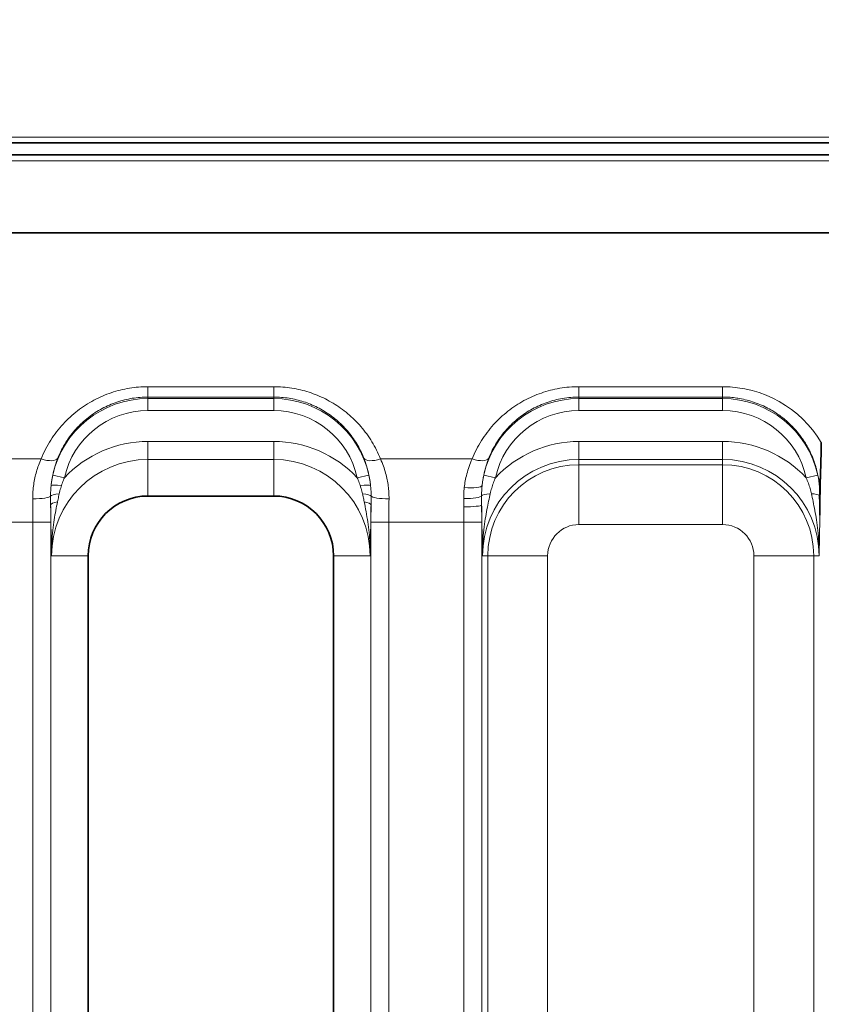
# Model space of a CAD drawing. Header units: millimetres. Extents: x 10 to 830, y 10 to 584.
# Tile 76 of 174: x 237 to 250, y 504 to 521. Entities that reach past the tile are written whole.
import ezdxf

# ---------------------------------------------------------------- set-up
doc = ezdxf.new("R2010")
doc.units = ezdxf.units.MM
doc.header["$LTSCALE"] = 2
for name, color, linetype, lineweight in [('Sichtbar (ISO)', 7, 'Continuous', 35), ('Sichtbar schmal (ISO)', 7, 'Continuous', 18), ('Symbol (ISO)', 7, 'Continuous', 25)]:
    doc.layers.add(name, color=color, linetype=linetype, lineweight=lineweight)
doc.styles.add('Notiztext (ISO)', font='isocpeur.ttf')
doc.dimstyles.new('Standard - Methode 1b (ISO)$7', dxfattribs={"dimscale": 2, "dimtxt": 3.5, "dimasz": 2.5, "dimexe": 2, "dimexo": 0, "dimgap": 0.762, "dimtad": 1, "dimtoh": 1, "dimdsep": 46, "dimtxsty": 'Notiztext (ISO)', "dimcen": 0.09, "dimdle": 10, "dimclrd": 256, "dimclre": 256, "dimclrt": 256, "dimazin": 2, "dimtfac": 1, "dimtmove": 0, "dimatfit": 3, "dimfxl": 1, "dimtolj": 1, "dimlwd": -1, "dimlwe": -1, "dimarcsym": 0})

msp = doc.modelspace()

# ---------------------------------------------------------------- linework, layer by layer
at = {"layer": 'Sichtbar (ISO)'}
for p, q in [((190.44276845, 518.80654927), (304.32676846, 518.80654927)), ((304.37804723, 518.60654927), (190.39148969, 518.60654927)), ((216.37576936, 517.30451425), (278.3937688, 517.30451412)), ((238.98504723, 512.90654927), (241.08504723, 512.90654927)), ((237.98504723, 495.20654927), (237.98504723, 511.90654927)), ((242.08504723, 511.90654927), (242.08504723, 495.20654927))]:
    msp.add_line(p, q, dxfattribs=at)
for centre, start, end in [((238.98504723, 511.90654927), 90, 180), ((241.08504723, 511.90654927), 0, 90)]:
    msp.add_arc(centre, 1, start, end, dxfattribs=at)
for points, knots in [([(250.23327961, 513.80071381), (250.23281541, 513.77226249), (250.23228699, 513.74268935), (250.23168944, 513.71208382), (250.23140511, 513.69752077), (250.23110523, 513.6827237), (250.23078896, 513.66769337), (250.23044056, 513.65113617), (250.23007224, 513.63429598), (250.22968382, 513.61717322), (250.22894278, 513.58450676), (250.22812729, 513.5508111), (250.22722683, 513.51593421), (250.22710864, 513.51135649), (250.22698911, 513.50675836), (250.22686817, 513.50213996), (250.22606766, 513.47157152), (250.22520301, 513.44011832), (250.22427366, 513.40779395), (250.22374755, 513.38949494), (250.22320138, 513.37091537), (250.22263273, 513.35204714), (250.22204512, 513.33254989), (250.22143352, 513.31274465), (250.22079938, 513.2926148), (250.21997383, 513.26640881), (250.21911109, 513.23965197), (250.21820757, 513.21234432), (250.21774542, 513.19837653), (250.21727291, 513.18426408), (250.21679106, 513.17000257)], [0, 0, 0, 0, 0.1666666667, 0.1666666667, 0.1666666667, 0.2459718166, 0.2459718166, 0.2459718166, 0.3333333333, 0.3333333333, 0.3333333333, 0.5, 0.5, 0.5, 0.5218756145, 0.5218756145, 0.5218756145, 0.6666666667, 0.6666666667, 0.6666666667, 0.7486337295, 0.7486337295, 0.7486337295, 0.8333333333, 0.8333333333, 0.8333333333, 0.9435992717, 0.9435992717, 0.9435992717, 1, 1, 1, 1]), ([(250.20891387, 512.58513558), (250.20963849, 512.67964795), (250.21012306, 512.75446669), (250.21066229, 512.83102619), (250.21090861, 512.86471107), (250.21129873, 512.90876164), (250.21143468, 512.92289184), (250.21170786, 512.94805667), (250.21184015, 512.95919581), (250.21216822, 512.98397735), (250.21236913, 512.99736796), (250.21302151, 513.03534291), (250.21351361, 513.05802686), (250.21484395, 513.1100219), (250.21574914, 513.13916804), (250.21679107, 513.17000207)], [0.00000000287, 0.00000000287, 0.00000000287, 0.00000000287, 0.02902986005, 0.02902986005, 0.04618886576, 0.04618886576, 0.05426475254, 0.05426475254, 0.06079152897, 0.06079152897, 0.06894076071, 0.06894076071, 0.08419141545, 0.08419141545, 0.10473739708, 0.10473739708, 0.10473739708, 0.10473739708]), ([(250.20891387, 512.58513558), (250.20922584, 512.62584732), (250.20916684, 512.66535311), (250.20881358, 512.7033429), (250.20846031, 512.7413327), (250.207805, 512.77780598), (250.20692215, 512.81338891), (250.20612537, 512.84550279), (250.20514287, 512.87689239), (250.2040322, 512.90731501), (250.20391223, 512.91060136), (250.20379079, 512.91387648), (250.203668, 512.91714012)], [0.00000007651, 0.00000007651, 0.00000007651, 0.00000007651, 0.33333333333, 0.33333333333, 0.33333333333, 0.66666666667, 0.66666666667, 0.66666666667, 0.9675027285, 0.9675027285, 0.9675027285, 1, 1, 1, 1])]:
    msp.add_open_spline(points, degree=3, knots=knots, dxfattribs=at)
at = {"layer": 'Sichtbar schmal (ISO)'}
for p, q in [((190.44276847, 518.90654927), (304.32676846, 518.90654927)), ((190.39148969, 518.50654927), (304.37804723, 518.50654927)), ((241.08504723, 514.73370599), (238.98504723, 514.73370599)), ((238.98504723, 514.73370599), (238.98504723, 514.56087838)), ((241.08504723, 514.73370599), (241.08504723, 514.56087838)), ((246.18504723, 514.73370599), (248.58504723, 514.73370603)), ((246.18504723, 514.56087838), (246.18504723, 514.73370599)), ((248.58504723, 514.56087769), (248.58504723, 514.73370604)), ((238.98504723, 514.53487937), (238.98504723, 514.56087838)), ((241.08504723, 514.56087838), (238.98504723, 514.56087838)), ((241.08504723, 514.53487937), (241.08504723, 514.56087838)), ((246.18504723, 514.56087838), (248.58504723, 514.56087795)), ((246.18504723, 514.53487937), (246.18504723, 514.56087838)), ((248.58504723, 514.53487937), (248.58504723, 514.56087795)), ((241.08504723, 514.53487937), (238.98504723, 514.53487937)), ((238.98504723, 514.53487937), (238.98504723, 514.33500121)), ((241.08504723, 514.53487937), (241.08504723, 514.33500121)), ((248.58504723, 514.53487937), (246.18504723, 514.53487937)), ((246.18504723, 514.53487937), (246.18504723, 514.33500121)), ((248.58504723, 514.53487937), (248.58504723, 514.33500121)), ((241.08504723, 514.33500121), (238.98504723, 514.33500121)), ((248.58504723, 514.33500121), (246.18504723, 514.33500121)), ((238.98504723, 513.8178456), (238.98504723, 513.51802835)), ((241.08504723, 513.8178456), (238.98504723, 513.8178456)), ((241.08504723, 513.8178456), (241.08504723, 513.51802835)), ((248.58504723, 513.8178456), (246.18504723, 513.8178456)), ((246.18504723, 513.8178456), (246.18504723, 513.51802835)), ((248.58504723, 513.8178456), (248.58504723, 513.51802835)), ((237.20079009, 513.52692125), (235.36930437, 513.52692125)), ((238.98504723, 513.51802835), (238.98504723, 512.90654927)), ((241.08504723, 513.51802835), (238.98504723, 513.51802835)), ((241.08504723, 513.51802835), (241.08504723, 512.90654927)), ((242.86930437, 513.52692125), (244.40079009, 513.52692125)), ((248.58504723, 513.51802835), (246.18504723, 513.51802835)), ((246.18504723, 513.42908917), (246.18504723, 513.51802835)), ((248.58504723, 513.42908917), (246.18504723, 513.42908917)), ((246.18504723, 513.42908917), (246.18504723, 512.42969834)), ((248.58504723, 513.51802835), (248.58504723, 513.42908917)), ((248.58504723, 513.42908917), (248.58504723, 512.42969834)), ((237.39458972, 513.25569659), (237.58981901, 513.21283862)), ((242.67550474, 513.25569659), (242.48027545, 513.21283862)), ((244.59458972, 513.25569659), (244.78981901, 513.21283862)), ((250.17550474, 513.25569659), (249.98027545, 513.21283862)), ((235.51031187, 512.46867431), (237.05978259, 512.46867431)), ((237.05978259, 512.46867431), (237.35959984, 512.46867431)), ((237.05978259, 512.46867431), (237.05978259, 494.44442422)), ((237.35959984, 512.46867431), (237.35959984, 494.44442422)), ((242.71049462, 494.44442422), (242.71049462, 512.46867431)), ((243.01031187, 512.46867431), (242.71049462, 512.46867431)), ((243.01031187, 512.46867431), (244.25978259, 512.46867431)), ((243.01031187, 494.44442422), (243.01031187, 512.46867431)), ((244.25978259, 494.44442422), (244.25978259, 512.46867431)), ((244.55959984, 512.46867431), (244.25978259, 512.46867431)), ((244.55959984, 494.44442422), (244.55959984, 512.46867431)), ((248.58504723, 512.42969834), (246.18504723, 512.42969834)), ((237.37356808, 511.90654946), (237.98504723, 511.90654927)), ((242.69652637, 511.90654944), (242.08504723, 511.90654927)), ((244.66250732, 511.90654927), (244.57356815, 511.90654927)), ((244.66250732, 511.90654927), (244.66250732, 495.20654927)), ((244.66250732, 511.90654927), (245.66189815, 511.90654927)), ((245.66189815, 511.90654927), (245.66189815, 495.20654927)), ((250.10758713, 511.90654927), (249.10819631, 511.90654927)), ((249.10819631, 495.20654927), (249.10819631, 511.90654927)), ((250.19652637, 511.90654943), (250.10758713, 511.90654927)), ((250.10758713, 495.20654927), (250.10758713, 511.90654927))]:
    msp.add_line(p, q, dxfattribs=at)
for centre, radius, start, end in [((238.98504723, 512.90654927), 1.62833011, 90, 167.618469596), ((241.08504723, 512.90654927), 1.62833011, 12.381530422, 90), ((246.18504723, 512.90654927), 1.62833011, 90, 167.618469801), ((248.58504723, 512.90654927), 1.62833011, 12.381530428, 90), ((238.98504723, 512.90654927), 1.42845194, 90, 167.618469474), ((241.08504723, 512.90654927), 1.42845194, 12.381530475, 90), ((246.18504723, 512.90654927), 1.42845194, 90, 167.618469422), ((248.58504723, 512.90654927), 1.42845194, 12.381530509, 90), ((238.98504723, 511.90654927), 1.91129633, 90, 136.885600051), ((241.08504723, 511.90654927), 1.91129633, 43.11439991, 90), ((246.18504723, 511.90654927), 1.91129633, 90, 136.885600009), ((248.58504723, 511.90654927), 1.91129633, 43.114399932, 90), ((238.98504723, 511.90654927), 1.61147908, 90, 179.999834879), ((241.08504723, 511.90654927), 1.61147908, 0.000146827, 90), ((246.18504723, 511.90654927), 1.61147908, 90, 180), ((246.18504723, 511.90654927), 1.5225399, 90, 180), ((248.58504723, 511.90654927), 1.61147908, 0.000140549, 90), ((248.58504723, 511.90654927), 1.5225399, 0, 90), ((246.18504723, 511.90654927), 0.52314908, 90, 180), ((248.58504723, 511.90654927), 0.52314908, 0, 90)]:
    msp.add_arc(centre, radius, start, end, dxfattribs=at)
for centre, major_axis, ratio, start_param, end_param in [((248.58538571, 512.81144105), (1.06288728, -1.60180063), 0.9998264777, 1.5256157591, 2.5558415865), ((237.20079009, 513.65391087), (0.27843005, -0.11169919), 0.3978358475, 4.87065598, 6.2451367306), ((239.45854883, 512.81260795), (2.05062621, -0.50967561), 0.8909074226, 3.021161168, 3.2701226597), ((240.70030455, 512.83402019), (1.96112071, 0.49125688), 0.9108719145, 6.1501067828, 6.404637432), ((242.86930437, 513.65391087), (-0.27843005, -0.11169919), 0.3978358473, 0.0380485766, 1.4125293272), ((244.40079009, 513.65391087), (0.27843005, -0.11169919), 0.3978358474, 4.87065598, 6.2451367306), ((246.60528813, 512.82479539), (1.99626957, -0.50187481), 0.9026804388, 3.0219990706, 3.27424764), ((237.56532443, 513.06213717), (-0.19887665, 0.0211679), 0.0889097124, 4.848100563, 6.2481398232), ((242.50476999, 513.06213802), (0.19887664, 0.02116792), 0.0889091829, 0.0350457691, 1.4350852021), ((244.26860336, 513.11658064), (0.29847462, -0.03021717), 0.2302808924, 4.7356980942, 6.2473142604), ((250.47932691, 513.26626787), (-0.29559455, -0.05122358), 0.4181763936, 0.0384286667, 0.410158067), ((237.55728622, 512.9036346), (-0.19999153, -0.00184048), 0.205042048, 4.9927317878, 6.2099219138), ((242.51280824, 512.9036347), (0.19999153, -0.00184048), 0.2050419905, 0.073263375, 1.2904536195), ((244.75761585, 512.90654917), (-0.19999475, -0.00144854), 0.2030815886, 4.9904561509, 6.2101601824), ((250.01247861, 512.90654925), (0.19999475, -0.00144854), 0.2030815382, 0.2993151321, 1.2927292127), ((237.05857956, 512.90654927), (0.29999541, 0.0016587), 0.1563815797, 4.7115243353, 6.2105862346), ((236.9621468, 512.4686737), (-0.00000045, -2.49812141), 0.0390836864, 1.5707965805, 1.7279441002), ((237.55896139, 512.75612334), (-0.19998881, -0.00211517), 0.2898513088, 5.1558716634, 6.2467123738), ((237.26194012, 512.46867378), (0, -2.79831303), 0.0348994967, 1.5707965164, 1.6737003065), ((242.51113307, 512.75612346), (0.19998881, -0.00211523), 0.2898513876, 0.0364730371, 1.1273137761), ((242.80815432, 512.46867381), (0, 2.79831251), 0.0348994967, 1.4678923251, 1.570796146), ((243.01151489, 512.90654927), (-0.29999541, 0.0016587), 0.1563815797, 0.0725990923, 1.5716609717), ((243.10794766, 512.4686737), (-0.00000045, 2.49812135), 0.0390836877, 1.4136485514, 1.570796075), ((244.25890795, 512.91033732), (0.2999978, 0.00114877), 0.1577356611, 4.7117849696, 6.2107734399), ((244.25926589, 512.75612452), (0.29999807, 0.00107667), 0.1026601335, 4.7120205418, 6.2480957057), ((244.46189961, 512.46866979), (0.00000115, 2.79839089), 0.0349130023, 4.7123906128, 4.8152901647), ((244.162113, 512.46867418), (0.00000128, 2.49810209), 0.0390975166, 4.7123890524, 4.8153094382)]:
    msp.add_ellipse(centre, major_axis=major_axis, ratio=ratio, start_param=start_param, end_param=end_param, dxfattribs=at)
for points in [[(238.98504723, 514.73370599), (238.93241752, 514.7337058), (238.82796938, 514.72935072), (238.67549527, 514.71072182), (238.52192496, 514.67929074), (238.37120471, 514.63532194), (238.22366914, 514.57886496), (238.08014525, 514.50991171), (237.94127559, 514.42835398), (237.808279, 514.33436131), (237.68248632, 514.22834152), (237.56499241, 514.11066536), (237.45706512, 513.98187545), (237.36013762, 513.84334855), (237.27282213, 513.69128945), (237.22330185, 513.58303507), (237.20079009, 513.52692125)], [(242.86930437, 513.52692125), (242.84912976, 513.57720957), (242.80493193, 513.67508191), (242.72789249, 513.8138045), (242.64009958, 513.94515177), (242.54309715, 514.0673614), (242.43751536, 514.18034698), (242.32435277, 514.28351924), (242.20452048, 514.37653002), (242.0790326, 514.45903283), (241.94870268, 514.53089589), (241.81405323, 514.59216323), (241.67521663, 514.64281697), (241.53495625, 514.68223864), (241.38824896, 514.71166062), (241.23700482, 514.72970163), (241.13589855, 514.73370581), (241.08504723, 514.73370599)], [(244.40079009, 513.52692125), (244.42234821, 513.58065806), (244.46988234, 513.68514512), (244.55396797, 513.83344637), (244.64992215, 513.97249397), (244.75640122, 514.10115742), (244.87238391, 514.21895658), (244.99674417, 514.32534556), (245.12823864, 514.41983528), (245.26576763, 514.50214905), (245.40833156, 514.5721938), (245.55619094, 514.63020574), (245.70606677, 514.67528215), (245.86184131, 514.70863168), (246.02310347, 514.7291634), (246.13083761, 514.73370575), (246.18504723, 514.73370599)], [(237.39458972, 513.25569659), (237.3904437, 513.23681039), (237.38283813, 513.19887839), (237.37351141, 513.14158514), (237.36869232, 513.10316272), (237.36663584, 513.08391164)]]:
    msp.add_open_spline(points, degree=3, dxfattribs=at)
for points, knots in [([(238.98504723, 514.56087838), (238.94058751, 514.56087819), (238.89630514, 514.55904108), (238.85266271, 514.55546879), (238.80902027, 514.5518965), (238.76601592, 514.54662212), (238.72284363, 514.53955226), (238.67967133, 514.53248239), (238.63633819, 514.52358107), (238.59341543, 514.51290543), (238.55049267, 514.50222978), (238.50797594, 514.48979302), (238.46591247, 514.47558822), (238.423849, 514.46138341), (238.38224029, 514.44540895), (238.34120359, 514.42766908), (238.30016689, 514.40992922), (238.2597018, 514.39042464), (238.2198997, 514.3691405), (238.1800976, 514.34785636), (238.14095988, 514.32479055), (238.10265789, 514.29997068), (238.0643559, 514.27515081), (238.02689014, 514.24857609), (237.99044895, 514.22030563), (237.95400776, 514.19203518), (237.91859058, 514.16206956), (237.88435337, 514.13046113), (237.85011617, 514.09885271), (237.81705973, 514.06560088), (237.7853571, 514.03079064), (237.75365448, 513.99598039), (237.72330701, 513.95960889), (237.69453155, 513.92185785), (237.6657561, 513.88410681), (237.63853328, 513.84499013), (237.61266721, 513.80399231), (237.58680115, 513.7629945), (237.56232057, 513.72009966), (237.53966869, 513.6757112), (237.51701682, 513.63132274), (237.49617895, 513.58544728), (237.47732823, 513.53807892)], [0, 0, 0, 0, 0.0714285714, 0.0714285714, 0.0714285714, 0.1428571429, 0.1428571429, 0.1428571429, 0.2142857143, 0.2142857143, 0.2142857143, 0.2857142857, 0.2857142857, 0.2857142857, 0.3571428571, 0.3571428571, 0.3571428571, 0.4285714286, 0.4285714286, 0.4285714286, 0.5, 0.5, 0.5, 0.5714285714, 0.5714285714, 0.5714285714, 0.6428571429, 0.6428571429, 0.6428571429, 0.7142857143, 0.7142857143, 0.7142857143, 0.7857142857, 0.7857142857, 0.7857142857, 0.8571428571, 0.8571428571, 0.8571428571, 0.9285714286, 0.9285714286, 0.9285714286, 1, 1, 1, 1]), ([(242.59276623, 513.53807892), (242.57586631, 513.58054544), (242.5572834, 513.62201237), (242.53718721, 513.66230893), (242.51709102, 513.70260549), (242.49549028, 513.74173508), (242.47236848, 513.77984466), (242.44924667, 513.81795424), (242.42459256, 513.85503757), (242.39863178, 513.89083363), (242.372671, 513.92662968), (242.34540968, 513.96114304), (242.31693044, 513.99436032), (242.2884512, 514.02757759), (242.25875209, 514.05949717), (242.22797662, 514.09003514), (242.19720114, 514.1205731), (242.16534981, 514.14973021), (242.13255032, 514.17745542), (242.09975083, 514.20518063), (242.06600299, 514.23147373), (242.03145016, 514.25628425), (241.99689732, 514.28109478), (241.96154013, 514.30442359), (241.92549349, 514.32625055), (241.88944685, 514.34807751), (241.85271144, 514.36840368), (241.81535939, 514.38723034), (241.77800735, 514.40605701), (241.74003992, 514.423385), (241.70148021, 514.43922157), (241.6629205, 514.45505814), (241.62376428, 514.46939481), (241.58439858, 514.48212793), (241.54503287, 514.49486104), (241.50546793, 514.50601746), (241.46498852, 514.51576713), (241.42450911, 514.52551679), (241.38310904, 514.53383409), (241.34108046, 514.54055033), (241.29905189, 514.54726657), (241.25639248, 514.55237612), (241.21363082, 514.55577537), (241.17086917, 514.55917462), (241.12800662, 514.56087821), (241.08504723, 514.56087838)], [0, 0, 0, 0, 0.0666666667, 0.0666666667, 0.0666666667, 0.1333333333, 0.1333333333, 0.1333333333, 0.2, 0.2, 0.2, 0.2666666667, 0.2666666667, 0.2666666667, 0.3333333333, 0.3333333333, 0.3333333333, 0.4, 0.4, 0.4, 0.4666666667, 0.4666666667, 0.4666666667, 0.5333333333, 0.5333333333, 0.5333333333, 0.6, 0.6, 0.6, 0.6666666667, 0.6666666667, 0.6666666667, 0.7333333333, 0.7333333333, 0.7333333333, 0.8, 0.8, 0.8, 0.8666666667, 0.8666666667, 0.8666666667, 0.9333333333, 0.9333333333, 0.9333333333, 1, 1, 1, 1]), ([(244.67732823, 513.53807892), (244.69538225, 513.58344538), (244.71537535, 513.6277234), (244.73716179, 513.67077793), (244.75894823, 513.71383247), (244.78252664, 513.75566409), (244.80778905, 513.79621156), (244.83305146, 513.83675903), (244.86000141, 513.87602038), (244.88844374, 513.91381935), (244.91688606, 513.95161831), (244.94681805, 513.98795696), (244.97809968, 514.02276822), (245.00938131, 514.05757949), (245.04201304, 514.09086291), (245.07583449, 514.12253958), (245.10965594, 514.15421625), (245.14466725, 514.18428615), (245.18069374, 514.2126779), (245.21672023, 514.24106965), (245.25376118, 514.26778396), (245.29166056, 514.29278097), (245.32955994, 514.31777797), (245.36831734, 514.34105832), (245.40779483, 514.3626013), (245.44727233, 514.38414429), (245.48746652, 514.40395382), (245.52840966, 514.42207294), (245.5693528, 514.44019207), (245.6110514, 514.45660819), (245.65304319, 514.47118217), (245.69503497, 514.48575616), (245.73730957, 514.49851491), (245.78042399, 514.50961713), (245.8235384, 514.52071935), (245.8674966, 514.5301473), (245.91221499, 514.53777542), (245.95693338, 514.54540355), (246.00241605, 514.55121648), (246.04799907, 514.55508018), (246.09358209, 514.55894388), (246.13926393, 514.56087815), (246.18504723, 514.56087838)], [0, 0, 0, 0, 0.0714285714, 0.0714285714, 0.0714285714, 0.1428571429, 0.1428571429, 0.1428571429, 0.2142857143, 0.2142857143, 0.2142857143, 0.2857142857, 0.2857142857, 0.2857142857, 0.3571428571, 0.3571428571, 0.3571428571, 0.4285714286, 0.4285714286, 0.4285714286, 0.5, 0.5, 0.5, 0.5714285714, 0.5714285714, 0.5714285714, 0.6428571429, 0.6428571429, 0.6428571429, 0.7142857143, 0.7142857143, 0.7142857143, 0.7857142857, 0.7857142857, 0.7857142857, 0.8571428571, 0.8571428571, 0.8571428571, 0.9285714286, 0.9285714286, 0.9285714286, 1, 1, 1, 1]), ([(248.58504723, 514.56087769), (248.62082573, 514.56087675), (248.65653966, 514.55969087), (248.69197541, 514.55735122), (248.6986784, 514.55690865), (248.70537146, 514.55642487), (248.71205342, 514.55590027), (248.74967117, 514.55294691), (248.78693109, 514.54871172), (248.82422323, 514.54315342), (248.82857405, 514.54250495), (248.83292527, 514.54183831), (248.83727749, 514.54115335), (248.8789339, 514.53459735), (248.92068132, 514.52635599), (248.96210511, 514.5164588), (249.00352891, 514.50656162), (249.04463175, 514.49501705), (249.08531766, 514.48183025), (249.12600357, 514.46864344), (249.16627202, 514.45381447), (249.20602987, 514.43734485), (249.24578772, 514.42087523), (249.28503474, 514.4027644), (249.32368921, 514.38300165), (249.32822489, 514.38068271), (249.33275239, 514.378341), (249.33727147, 514.37597653), (249.3712654, 514.35819029), (249.40478383, 514.33911633), (249.43773024, 514.31876672), (249.4441778, 514.31478433), (249.45060346, 514.31075307), (249.45700631, 514.30667311), (249.4876708, 514.28713341), (249.51781248, 514.26647648), (249.54733913, 514.24472865), (249.55548206, 514.23873097), (249.56357826, 514.23265032), (249.57162576, 514.22648725), (249.59885185, 514.20563653), (249.62552088, 514.18384229), (249.65156314, 514.16113042), (249.66112735, 514.15278931), (249.67060708, 514.1443244), (249.67999878, 514.13573704), (249.70373831, 514.11403064), (249.72691558, 514.09154166), (249.74947778, 514.06829384), (249.76014602, 514.05730142), (249.7706768, 514.04613926), (249.78106381, 514.03481068), (249.80133486, 514.01270207), (249.82105839, 513.98995938), (249.84019144, 513.96660845), (249.85159821, 513.95268705), (249.86279518, 513.93854937), (249.87377223, 513.92420254), (249.89064199, 513.90215404), (249.90699231, 513.87961143), (249.92279004, 513.85660158), (249.93451405, 513.83952523), (249.9459338, 513.82219146), (249.95703537, 513.804613), (249.97062656, 513.78309242), (249.98374084, 513.76120504), (249.99635544, 513.73897475), (250.00792786, 513.71858104), (250.01907978, 513.69789873), (250.029794, 513.67694781), (250.04029863, 513.65640673), (250.05038253, 513.63560745), (250.06003137, 513.61456909), (250.07095275, 513.59075607), (250.08131665, 513.5666366), (250.09110071, 513.54224733), (250.09877718, 513.52311176), (250.10609677, 513.50381014), (250.11305051, 513.48436042), (250.12279217, 513.45711284), (250.13181621, 513.42957496), (250.14011018, 513.40176167), (250.14528236, 513.38441711), (250.15017055, 513.36696545), (250.15477133, 513.34941008), (250.16279545, 513.31879215), (250.16994504, 513.28785893), (250.176194, 513.25665569), (250.17927354, 513.24127848), (250.18213436, 513.22583574), (250.18477358, 513.21033293)], [0.00000000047, 0.00000000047, 0.00000000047, 0.00000000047, 0.0494664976, 0.0494664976, 0.0494664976, 0.05882352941, 0.05882352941, 0.05882352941, 0.11150123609, 0.11150123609, 0.11150123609, 0.11764705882, 0.11764705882, 0.11764705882, 0.17647058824, 0.17647058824, 0.17647058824, 0.23529411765, 0.23529411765, 0.23529411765, 0.29411764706, 0.29411764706, 0.29411764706, 0.35294117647, 0.35294117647, 0.35294117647, 0.35984347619, 0.35984347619, 0.35984347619, 0.41176470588, 0.41176470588, 0.41176470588, 0.42192561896, 0.42192561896, 0.42192561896, 0.47058823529, 0.47058823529, 0.47058823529, 0.48400853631, 0.48400853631, 0.48400853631, 0.52941176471, 0.52941176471, 0.52941176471, 0.54608644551, 0.54608644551, 0.54608644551, 0.58823529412, 0.58823529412, 0.58823529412, 0.60816481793, 0.60816481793, 0.60816481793, 0.64705882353, 0.64705882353, 0.64705882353, 0.67024672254, 0.67024672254, 0.67024672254, 0.70588235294, 0.70588235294, 0.70588235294, 0.73232871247, 0.73232871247, 0.73232871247, 0.76470588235, 0.76470588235, 0.76470588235, 0.79440816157, 0.79440816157, 0.79440816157, 0.82352941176, 0.82352941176, 0.82352941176, 0.85649134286, 0.85649134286, 0.85649134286, 0.88235294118, 0.88235294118, 0.88235294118, 0.91858309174, 0.91858309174, 0.91858309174, 0.94117647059, 0.94117647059, 0.94117647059, 0.98058108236, 0.98058108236, 0.98058108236, 1, 1, 1, 1]), ([(237.20079009, 513.52692125), (237.18432461, 513.49027494), (237.16964711, 513.45403902), (237.1566407, 513.41855285), (237.1436343, 513.38306668), (237.132299, 513.34833435), (237.12227651, 513.31397188), (237.11225403, 513.27960941), (237.10354435, 513.24562399), (237.09575359, 513.21021733), (237.08796283, 513.17481067), (237.08109097, 513.13797483), (237.07545994, 513.09974989), (237.0698289, 513.06152495), (237.06543868, 513.02190676), (237.06256231, 512.98177999), (237.05968594, 512.94165322), (237.05832342, 512.90102164), (237.05857956, 512.85963409)], [0.00000000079, 0.00000000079, 0.00000000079, 0.00000000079, 0.16666666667, 0.16666666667, 0.16666666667, 0.33333333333, 0.33333333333, 0.33333333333, 0.5, 0.5, 0.5, 0.66666666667, 0.66666666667, 0.66666666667, 0.83333333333, 0.83333333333, 0.83333333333, 1, 1, 1, 1]), ([(243.01151489, 512.85963409), (243.01174686, 512.8971087), (243.01061207, 512.93387495), (243.00837007, 512.96936928), (243.00612808, 513.00486361), (243.00277887, 513.03909207), (242.99825986, 513.07365954), (242.99374085, 513.10822701), (242.98805203, 513.14312997), (242.98089248, 513.179008), (242.97373292, 513.21488603), (242.96510264, 513.25173684), (242.95472359, 513.28956003), (242.94434454, 513.32738321), (242.93221674, 513.3661781), (242.91806593, 513.40580419), (242.90391512, 513.44543029), (242.8877413, 513.48588694), (242.86930437, 513.52692125)], [0, 0, 0, 0, 0.16666666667, 0.16666666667, 0.16666666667, 0.33333333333, 0.33333333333, 0.33333333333, 0.5, 0.5, 0.5, 0.66666666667, 0.66666666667, 0.66666666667, 0.83333333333, 0.83333333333, 0.83333333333, 0.99999999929, 0.99999999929, 0.99999999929, 0.99999999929]), ([(244.26860336, 513.04716216), (244.2727496, 513.0837279), (244.27831699, 513.12126063), (244.28540513, 513.15933484), (244.29249328, 513.19740904), (244.30110217, 513.23603031), (244.31172631, 513.27604869), (244.32235045, 513.31606708), (244.33498984, 513.357473), (244.34976636, 513.39942752), (244.36454288, 513.44138204), (244.38145654, 513.48389124), (244.40079009, 513.52692125)], [0, 0, 0, 0, 0.25, 0.25, 0.25, 0.5, 0.5, 0.5, 0.75, 0.75, 0.75, 0.99999999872, 0.99999999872, 0.99999999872, 0.99999999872]), ([(242.70345857, 513.08391246), (242.70140536, 513.10313288), (242.69899905, 513.12232396), (242.69624209, 513.14146784), (242.69348513, 513.16061172), (242.69037755, 513.17970841), (242.68692068, 513.19875028), (242.68346382, 513.21779214), (242.67965761, 513.23677917), (242.67550474, 513.25569659)], [0, 0, 0, 0, 0.3333333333, 0.3333333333, 0.3333333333, 0.6666666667, 0.6666666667, 0.6666666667, 1, 1, 1, 1]), ([(244.59458972, 513.25569658), (244.58855261, 513.22819595), (244.58315227, 513.20011292), (244.57846657, 513.17147082), (244.57378088, 513.14282873), (244.56981023, 513.11362751), (244.56663641, 513.08391788)], [0, 0, 0, 0, 0.5, 0.5, 0.5, 0.99999995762, 0.99999995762, 0.99999995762, 0.99999995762]), ([(250.18477346, 513.21033295), (250.18335502, 513.21782989), (250.18039442, 513.23288778), (250.17717818, 513.24807359), (250.17550474, 513.25569659)], [0.00000165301, 0.00000165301, 0.00000165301, 0.00000165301, 0.5, 1, 1, 1, 1]), ([(237.36663591, 513.08391162), (237.36467624, 513.06507591), (237.36299518, 513.04590515), (237.36165827, 513.02678537), (237.36151884, 513.02479119), (237.36138308, 513.02279756), (237.36125095, 513.02080315), (237.3601162, 513.00367559), (237.35923971, 512.98649149), (237.35863476, 512.96839733), (237.35795938, 512.9481962), (237.35763917, 512.92686042), (237.35780356, 512.90480069)], [0.00000005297, 0.00000005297, 0.00000005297, 0.00000005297, 0.33333333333, 0.33333333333, 0.33333333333, 0.36809986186, 0.36809986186, 0.36809986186, 0.66666666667, 0.66666666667, 0.66666666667, 1, 1, 1, 1]), ([(237.54028207, 513.08252097), (237.53544412, 513.06775833), (237.53075039, 513.05273557), (237.52632472, 513.03778136), (237.52189901, 513.02282703), (237.51773213, 513.00794095), (237.5136114, 512.99216637), (237.50949067, 512.9763918), (237.50542527, 512.95973014), (237.50158891, 512.94253127)], [0.00000272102, 0.00000272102, 0.00000272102, 0.00000272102, 0.33333333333, 0.33333333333, 0.33333333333, 0.66666666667, 0.66666666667, 0.66666666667, 1, 1, 1, 1]), ([(237.58981901, 513.21283862), (237.5836519, 513.19864324), (237.5777009, 513.18434263), (237.57197226, 513.16995055), (237.56624361, 513.15555847), (237.5607373, 513.14107493), (237.55545445, 513.12650075), (237.5501716, 513.11192657), (237.54511222, 513.09726176), (237.54028218, 513.08252134)], [0.0000000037, 0.0000000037, 0.0000000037, 0.0000000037, 0.33333333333, 0.33333333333, 0.33333333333, 0.66666666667, 0.66666666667, 0.66666666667, 1, 1, 1, 1]), ([(242.52981223, 513.08252157), (242.52498975, 513.0972389), (242.51993615, 513.11188845), (242.51465672, 513.12645467), (242.50937728, 513.14102089), (242.50387205, 513.1555038), (242.49814093, 513.16990349), (242.49240982, 513.18430318), (242.48645281, 513.19861964), (242.48027545, 513.21283862)], [0, 0, 0, 0, 0.33333333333, 0.33333333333, 0.33333333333, 0.66666666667, 0.66666666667, 0.66666666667, 0.9999999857, 0.9999999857, 0.9999999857, 0.9999999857]), ([(242.56850553, 512.94253135), (242.56517579, 512.95745886), (242.5615358, 512.9725962), (242.55766428, 512.98761732), (242.55379277, 513.00263845), (242.54969853, 513.01754185), (242.54510015, 513.03325744), (242.54050179, 513.04897299), (242.53539025, 513.06550106), (242.52981227, 513.08252145)], [0, 0, 0, 0, 0.33333333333, 0.33333333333, 0.33333333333, 0.66666666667, 0.66666666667, 0.66666666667, 0.99999919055, 0.99999919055, 0.99999919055, 0.99999919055]), ([(242.7122909, 512.9048007), (242.71243361, 512.92394751), (242.71221585, 512.94333039), (242.71164397, 512.96256971), (242.71118782, 512.97791574), (242.71051505, 512.99317049), (242.70958759, 513.0089143), (242.7093523, 513.01290852), (242.70910031, 513.01693418), (242.70883039, 513.0210007), (242.70749656, 513.04109604), (242.70571863, 513.06218882), (242.70345859, 513.08391216)], [0.00000007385, 0.00000007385, 0.00000007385, 0.00000007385, 0.33333333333, 0.33333333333, 0.33333333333, 0.59921278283, 0.59921278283, 0.59921278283, 0.66666666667, 0.66666666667, 0.66666666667, 1, 1, 1, 1]), ([(244.55813272, 512.90806779), (244.55802547, 512.92710068), (244.55825298, 512.94628879), (244.55879505, 512.96503603), (244.55933711, 512.98378326), (244.56016699, 513.00209047), (244.56142206, 513.02171083), (244.56152929, 513.02338711), (244.56163978, 513.02507296), (244.5617536, 513.026768), (244.56297204, 513.04491288), (244.56457646, 513.06411262), (244.56663618, 513.0839179)], [0, 0, 0, 0, 0.3333333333, 0.3333333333, 0.3333333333, 0.6666666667, 0.6666666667, 0.6666666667, 0.6951452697, 0.6951452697, 0.6951452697, 1, 1, 1, 1]), ([(244.78981901, 513.21283862), (244.77795413, 513.18552891), (244.76666399, 513.1573288), (244.75605236, 513.12815431), (244.74544074, 513.09897983), (244.73551183, 513.06883063), (244.7265299, 513.03825046), (244.71754797, 513.00767028), (244.70950712, 512.97665804), (244.7024349, 512.94520669)], [0.00000002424, 0.00000002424, 0.00000002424, 0.00000002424, 0.33333333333, 0.33333333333, 0.33333333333, 0.66666666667, 0.66666666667, 0.66666666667, 1, 1, 1, 1]), ([(250.06765955, 512.94520674), (250.06133609, 512.97332818), (250.05400967, 513.00208036), (250.04561131, 513.0312178), (250.03721294, 513.06035524), (250.02774983, 513.08987709), (250.01693306, 513.12013661), (250.00611629, 513.15039613), (249.99393767, 513.18139229), (249.98027545, 513.21283862)], [0, 0, 0, 0, 0.33333333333, 0.33333333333, 0.33333333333, 0.66666666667, 0.66666666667, 0.66666666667, 0.99999999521, 0.99999999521, 0.99999999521, 0.99999999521]), ([(250.18477321, 513.21033283), (250.18849473, 513.18984377), (250.19184491, 513.16831185), (250.19467778, 513.1459455), (250.1951804, 513.14197715), (250.19566682, 513.1379827), (250.19613672, 513.13396011), (250.1983153, 513.11531068), (250.20014203, 513.09605472), (250.20156481, 513.07600251), (250.20281166, 513.05842991), (250.20374547, 513.04024593), (250.20431292, 513.02152112), (250.20453266, 513.01427019), (250.20469761, 513.00693822), (250.20480529, 512.99953023), (250.20519106, 512.97299183), (250.20483963, 512.94547159), (250.20366804, 512.91714117)], [0, 0, 0, 0, 0.25, 0.25, 0.25, 0.2943562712, 0.2943562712, 0.2943562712, 0.5, 0.5, 0.5, 0.6802144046, 0.6802144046, 0.6802144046, 0.75, 0.75, 0.75, 1, 1, 1, 1]), ([(237.5015889, 512.94253122), (237.49838341, 512.92816023), (237.49517617, 512.91359195), (237.49204653, 512.89920269), (237.4889169, 512.88481341), (237.48586364, 512.87060134), (237.48264698, 512.85544959), (237.47943031, 512.84029785), (237.47605109, 512.82420862), (237.47259485, 512.80757517)], [0.00000038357, 0.00000038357, 0.00000038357, 0.00000038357, 0.33333333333, 0.33333333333, 0.33333333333, 0.66666666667, 0.66666666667, 0.66666666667, 0.99999982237, 0.99999982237, 0.99999982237, 0.99999982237]), ([(242.59749959, 512.80757523), (242.59445772, 512.82221423), (242.59136698, 512.83695527), (242.58829738, 512.85144312), (242.58522778, 512.86593099), (242.58218012, 512.88016366), (242.57891278, 512.89522052), (242.57564544, 512.91027737), (242.5721572, 512.92616012), (242.56850554, 512.9425313)], [0.00000060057, 0.00000060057, 0.00000060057, 0.00000060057, 0.33333333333, 0.33333333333, 0.33333333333, 0.66666666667, 0.66666666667, 0.66666666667, 0.99999970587, 0.99999970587, 0.99999970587, 0.99999970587]), ([(244.25890795, 512.8630164), (244.25882233, 512.88298171), (244.259109, 512.903097), (244.25971871, 512.92271472), (244.26032842, 512.94233243), (244.26126118, 512.96145623), (244.26268721, 512.98199605), (244.26411324, 513.00253587), (244.26603253, 513.02448718), (244.26860336, 513.04716213)], [0, 0, 0, 0, 0.33333333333, 0.33333333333, 0.33333333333, 0.66666666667, 0.66666666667, 0.66666666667, 0.99999987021, 0.99999987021, 0.99999987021, 0.99999987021]), ([(244.7024349, 512.94520668), (244.69394275, 512.90744565), (244.68495409, 512.86651224), (244.67578091, 512.8228354), (244.66660773, 512.77915855), (244.65724658, 512.73273511), (244.64791, 512.68294052), (244.63857341, 512.63314592), (244.62925819, 512.57998196), (244.62042812, 512.5231489), (244.61159804, 512.46631584), (244.60324591, 512.40581311), (244.59601586, 512.34097636), (244.58878581, 512.27613962), (244.58270123, 512.20696867), (244.57868573, 512.134495), (244.57467023, 512.06202133), (244.572695, 511.98624366), (244.57356815, 511.90654927)], [0.00000000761, 0.00000000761, 0.00000000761, 0.00000000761, 0.16666666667, 0.16666666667, 0.16666666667, 0.33333333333, 0.33333333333, 0.33333333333, 0.5, 0.5, 0.5, 0.66666666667, 0.66666666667, 0.66666666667, 0.83333333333, 0.83333333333, 0.83333333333, 1, 1, 1, 1]), ([(250.1965264, 511.90655511), (250.19739915, 511.9861722), (250.19541576, 512.0612532), (250.19154343, 512.1320408), (250.18767111, 512.20282839), (250.18190512, 512.26932362), (250.17512632, 512.33147714), (250.16834752, 512.39363067), (250.1605732, 512.45143983), (250.15219199, 512.50669229), (250.14381077, 512.56194475), (250.13480966, 512.61463915), (250.12539747, 512.6656727), (250.11598528, 512.71670625), (250.10615491, 512.76608429), (250.09641202, 512.81281236), (250.08666913, 512.85954042), (250.0770133, 512.90361562), (250.06765955, 512.94520671)], [0, 0, 0, 0, 0.1666666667, 0.1666666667, 0.1666666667, 0.3333333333, 0.3333333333, 0.3333333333, 0.5, 0.5, 0.5, 0.6666666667, 0.6666666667, 0.6666666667, 0.8333333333, 0.8333333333, 0.8333333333, 1, 1, 1, 1]), ([(237.35780356, 512.90480066), (237.35792865, 512.88859919), (237.3580664, 512.87231681), (237.35820721, 512.85632554), (237.35834802, 512.84033428), (237.35849216, 512.82463413), (237.3586412, 512.80806519), (237.35877579, 512.79310412), (237.35891426, 512.77743474), (237.35904233, 512.76133037), (237.35905609, 512.75959964), (237.35906973, 512.75786388), (237.35908323, 512.75612344)], [0, 0, 0, 0, 0.3333333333, 0.3333333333, 0.3333333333, 0.6666666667, 0.6666666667, 0.6666666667, 0.9676530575, 0.9676530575, 0.9676530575, 1, 1, 1, 1]), ([(237.35908323, 512.75612339), (237.35959724, 512.70753512), (237.36019784, 512.65784353), (237.3608718, 512.60772981), (237.36154575, 512.55761607), (237.36229244, 512.50708021), (237.36314467, 512.45399645), (237.36399691, 512.40091269), (237.36495248, 512.34528103), (237.36600733, 512.28753925), (237.36706218, 512.22979748), (237.36821297, 512.16994557), (237.36947556, 512.10666348), (237.37073816, 512.04338138), (237.37210745, 511.97666909), (237.37356804, 511.90655613)], [0.00000007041, 0.00000007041, 0.00000007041, 0.00000007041, 0.2, 0.2, 0.2, 0.4, 0.4, 0.4, 0.6, 0.6, 0.6, 0.8, 0.8, 0.8, 1, 1, 1, 1]), ([(237.47259485, 512.80757514), (237.46315324, 512.76214892), (237.45366115, 512.71431305), (237.44455632, 512.66492681), (237.43545148, 512.61554056), (237.4267121, 512.5645952), (237.41835327, 512.50968608), (237.40999444, 512.45477695), (237.40203017, 512.39591104), (237.39517355, 512.33336568), (237.38831693, 512.27082032), (237.38254998, 512.20459774), (237.37863672, 512.13362003), (237.37472346, 512.06264232), (237.37268654, 511.98691084), (237.37356804, 511.90655613)], [0, 0, 0, 0, 0.2, 0.2, 0.2, 0.4, 0.4, 0.4, 0.6, 0.6, 0.6, 0.8, 0.8, 0.8, 1, 1, 1, 1]), ([(242.6965264, 511.90655538), (242.69733208, 511.98004147), (242.69566639, 512.0497487), (242.6924912, 512.11391291), (242.68931602, 512.17807712), (242.68475446, 512.23669062), (242.67887926, 512.29557217), (242.67300405, 512.35445373), (242.66572031, 512.41360134), (242.65723705, 512.4725591), (242.64875378, 512.53151686), (242.639054, 512.59029374), (242.62891744, 512.64640821), (242.61878088, 512.70252269), (242.60822635, 512.75596775), (242.59749961, 512.80757515)], [0, 0, 0, 0, 0.2, 0.2, 0.2, 0.4, 0.4, 0.4, 0.6, 0.6, 0.6, 0.8, 0.8, 0.8, 1, 1, 1, 1]), ([(242.6965264, 511.90655538), (242.6978626, 511.97072035), (242.69912292, 512.03210022), (242.70026827, 512.08913663), (242.70141361, 512.14617304), (242.70244025, 512.19886598), (242.70344561, 512.25278766), (242.70445097, 512.30670934), (242.70543397, 512.36185975), (242.70636787, 512.41828943), (242.70730176, 512.47471911), (242.70818546, 512.53242807), (242.70896715, 512.58898794), (242.70974885, 512.64554781), (242.71042758, 512.7009586), (242.71101123, 512.75612342)], [0, 0, 0, 0, 0.2, 0.2, 0.2, 0.4, 0.4, 0.4, 0.6, 0.6, 0.6, 0.8, 0.8, 0.8, 0.99999997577, 0.99999997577, 0.99999997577, 0.99999997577]), ([(242.71101123, 512.75612344), (242.7110235, 512.75770617), (242.71103594, 512.75929123), (242.71104854, 512.76087823), (242.71116127, 512.77508408), (242.71128647, 512.78944509), (242.71141395, 512.80368274), (242.71155566, 512.81951094), (242.71169993, 512.83518652), (242.71184814, 512.85190355), (242.71199635, 512.86862058), (242.71214866, 512.88637905), (242.7122909, 512.90480065)], [0, 0, 0, 0, 0.0334962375, 0.0334962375, 0.0334962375, 0.3333333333, 0.3333333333, 0.3333333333, 0.6666666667, 0.6666666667, 0.6666666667, 1, 1, 1, 1]), ([(244.25926589, 512.72532628), (244.25920417, 512.74068275), (244.25916848, 512.7560223), (244.25913871, 512.77133774), (244.25910894, 512.78665406), (244.25908507, 512.80194627), (244.25905118, 512.81722543), (244.25901728, 512.83250458), (244.25897334, 512.84777065), (244.25890795, 512.86301634)], [0.00001932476, 0.00001932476, 0.00001932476, 0.00001932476, 0.33333333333, 0.33333333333, 0.33333333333, 0.66666666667, 0.66666666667, 0.66666666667, 0.99999959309, 0.99999959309, 0.99999959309, 0.99999959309]), ([(244.55908317, 512.75611962), (244.55895538, 512.77276705), (244.55884174, 512.78948367), (244.55873489, 512.8062871), (244.55862805, 512.82309067), (244.55852809, 512.83998105), (244.55842941, 512.85694262), (244.55833073, 512.87390418), (244.55823342, 512.89093693), (244.55813271, 512.90805977)], [0.00000284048, 0.00000284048, 0.00000284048, 0.00000284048, 0.33333333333, 0.33333333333, 0.33333333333, 0.66666666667, 0.66666666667, 0.66666666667, 1, 1, 1, 1]), ([(244.55908334, 512.7561192), (244.55952425, 512.71445911), (244.56003671, 512.67108095), (244.56062792, 512.62607025), (244.56068984, 512.62135541), (244.56075265, 512.61662267), (244.56081633, 512.61187206), (244.56144011, 512.56533682), (244.56214432, 512.51709061), (244.56293693, 512.46703715), (244.5629977, 512.46319983), (244.563059, 512.45935187), (244.56312083, 512.4554932), (244.56398921, 512.40130248), (244.56495498, 512.34500638), (244.56603139, 512.28623334), (244.5671078, 512.22746031), (244.56828578, 512.16621035), (244.56954964, 512.10295312), (244.5708135, 512.0396959), (244.5721553, 511.97443141), (244.57356815, 511.90654927)], [0, 0, 0, 0, 0.1810365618, 0.1810365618, 0.1810365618, 0.2, 0.2, 0.2, 0.3857588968, 0.3857588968, 0.3857588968, 0.4, 0.4, 0.4, 0.6, 0.6, 0.6, 0.8, 0.8, 0.8, 1, 1, 1, 1]), ([(250.1965264, 511.90655511), (250.19791869, 511.97342131), (250.1992279, 512.03716206), (250.2004483, 512.09812577), (250.20166869, 512.15908949), (250.20279045, 512.21727616), (250.20381572, 512.27276562), (250.20389626, 512.27712454), (250.20397614, 512.28146683), (250.20405535, 512.28579334), (250.20498448, 512.33654363), (250.20582657, 512.38512108), (250.20660815, 512.43290655), (250.20670757, 512.43898512), (250.20680595, 512.44505063), (250.20690321, 512.45110239), (250.20763578, 512.49668114), (250.20830749, 512.54148743), (250.20891357, 512.58513555)], [0, 0, 0, 0, 0.25, 0.25, 0.25, 0.5, 0.5, 0.5, 0.5196385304, 0.5196385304, 0.5196385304, 0.75, 0.75, 0.75, 0.7793032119, 0.7793032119, 0.7793032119, 1, 1, 1, 1])]:
    msp.add_open_spline(points, degree=3, knots=knots, dxfattribs=at)

# ---------------------------------------------------------------- leaders
at = {"layer": 'Symbol (ISO)', "annotation_type": 0, "has_hookline": 1, "hookline_direction": 0, "text_width": 42.6935598}
msp.add_leader([(214.93449934, 517.31941944), (229.02383473, 545.38600748), (234.02383473, 545.38600748)], dimstyle='Standard - Methode 1b (ISO)$7', override={"dimtad": 0}, dxfattribs=at)

doc.saveas('drawing.dxf')
